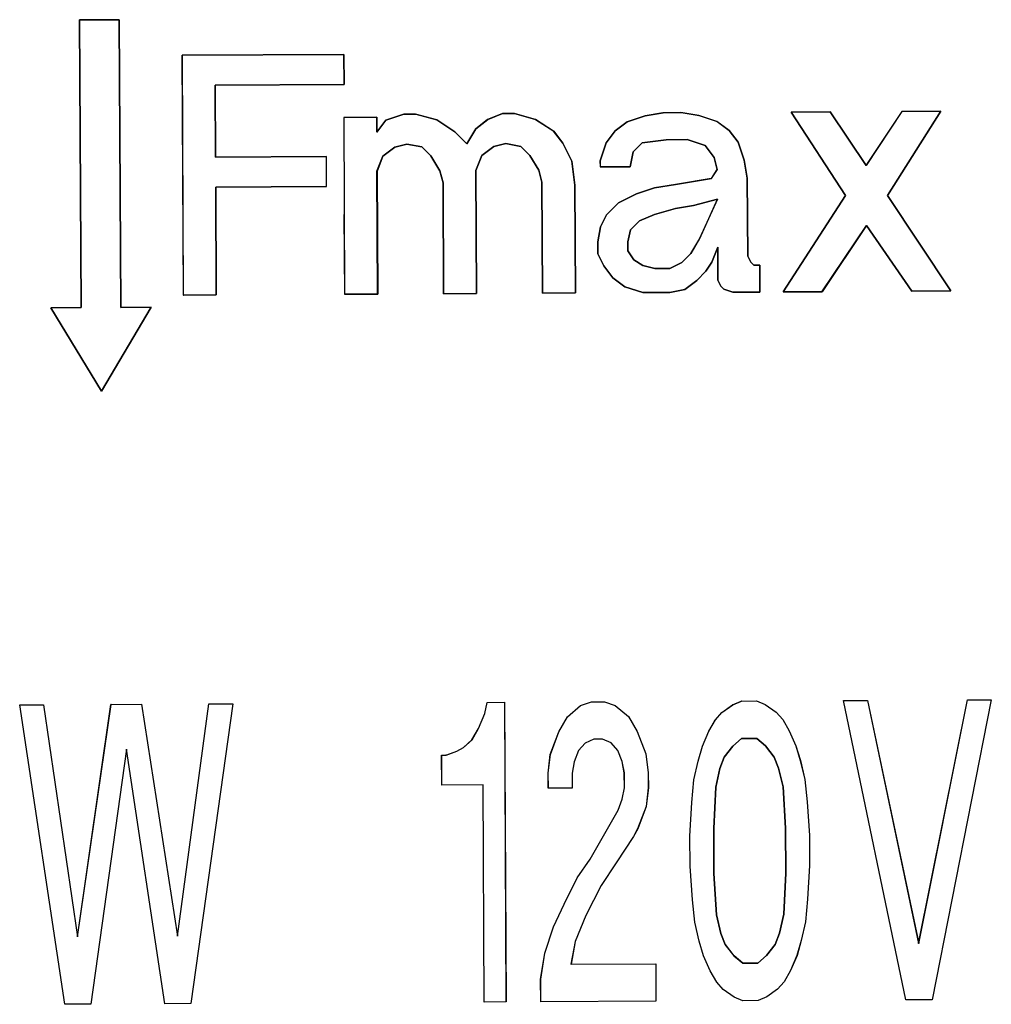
# Model space of a CAD drawing. Header units: millimetres. Extents: x -353 to -36, y 81 to 369.
# Tile 24 of 45: x -280 to -272, y 338 to 346. Entities that reach past the tile are written whole.
import ezdxf

# ---------------------------------------------------------------- set-up
doc = ezdxf.new("R2010")
doc.units = ezdxf.units.MM

msp = doc.modelspace()

# ---------------------------------------------------------------- linework, layer by layer
at = {"color": 7, "linetype": 'Continuous', "lineweight": 25}
for p, q in [((-279.0256, 345.8121), (-279.3555, 345.8104)), ((-279.3555, 345.8104), (-279.3428, 343.4104)), ((-279.3555, 345.8104), (-279.3553, 345.8104)), ((-279.3553, 345.8104), (-279.0253, 345.8121)), ((-279.3425, 343.4104), (-279.3553, 345.8104)), ((-279.0128, 343.4122), (-279.0256, 345.8121)), ((-279.0256, 345.8121), (-279.0253, 345.8121)), ((-279.0253, 345.8121), (-279.0126, 343.4122)), ((-277.1515, 345.5221), (-278.5015, 345.5149)), ((-278.5015, 345.5149), (-278.4909, 343.5149)), ((-278.5015, 345.5149), (-278.5012, 345.5149)), ((-278.5012, 345.5149), (-277.1512, 345.5221)), ((-278.4906, 343.5149), (-278.5012, 345.5149)), ((-277.1502, 345.2721), (-277.1515, 345.5221)), ((-277.1515, 345.5221), (-277.1512, 345.5221)), ((-277.1512, 345.5221), (-277.1499, 345.2721)), ((-278.2251, 345.2664), (-277.1502, 345.2721)), ((-278.222, 344.6664), (-278.2251, 345.2664)), ((-278.2251, 345.2664), (-278.2249, 345.2664)), ((-277.1499, 345.2721), (-278.2249, 345.2664)), ((-278.2249, 345.2664), (-278.2217, 344.6664)), ((-277.1502, 345.2721), (-277.1499, 345.2721)), ((-276.8782, 344.9985), (-277.1532, 344.9971)), ((-277.1532, 344.9971), (-277.1454, 343.5221)), ((-277.1532, 344.9971), (-277.1529, 344.9971)), ((-277.1529, 344.9971), (-276.8779, 344.9985)), ((-276.8775, 344.8735), (-276.8782, 344.9985)), ((-276.8782, 344.9985), (-276.8779, 344.9985)), ((-276.8779, 344.9985), (-276.8773, 344.8735)), ((-276.6533, 345.0247), (-276.8031, 344.9739)), ((-276.8028, 344.9739), (-276.6531, 345.0247)), ((-276.5533, 345.0252), (-276.6533, 345.0247)), ((-276.6533, 345.0247), (-276.6531, 345.0247)), ((-276.6531, 345.0247), (-276.5531, 345.0252)), ((-276.3781, 344.9762), (-276.5533, 345.0252)), ((-276.5533, 345.0252), (-276.5531, 345.0252)), ((-276.5531, 345.0252), (-276.3778, 344.9762)), ((-275.9531, 344.9784), (-276.0527, 344.9029)), ((-276.0524, 344.9029), (-275.9528, 344.9784)), ((-275.8284, 345.0291), (-275.9531, 344.9784)), ((-275.9531, 344.9784), (-275.9528, 344.9784)), ((-275.9528, 344.9784), (-275.8281, 345.0291)), ((-275.7284, 345.0296), (-275.8284, 345.0291)), ((-275.8284, 345.0291), (-275.8281, 345.0291)), ((-275.8281, 345.0291), (-275.7281, 345.0296)), ((-275.5531, 344.9805), (-275.7284, 345.0296)), ((-275.7284, 345.0296), (-275.7281, 345.0296)), ((-275.7281, 345.0296), (-275.5528, 344.9805)), ((-275.4026, 344.8813), (-275.5531, 344.9805)), ((-275.5531, 344.9805), (-275.5528, 344.9805)), ((-275.5528, 344.9805), (-275.4023, 344.8813)), ((-274.6407, 345.0104), (-274.7905, 344.9596)), ((-274.7902, 344.9596), (-274.6405, 345.0104)), ((-274.4909, 345.0362), (-274.6407, 345.0104)), ((-274.6407, 345.0104), (-274.6405, 345.0104)), ((-274.6405, 345.0104), (-274.4906, 345.0362)), ((-274.3409, 345.037), (-274.4909, 345.0362)), ((-274.4909, 345.0362), (-274.4906, 345.0362)), ((-274.4906, 345.0362), (-274.3406, 345.037)), ((-274.1908, 345.0128), (-274.3409, 345.037)), ((-274.3409, 345.037), (-274.3406, 345.037)), ((-274.3406, 345.037), (-274.1905, 345.0128)), ((-274.0405, 344.9636), (-274.1908, 345.0128)), ((-274.1908, 345.0128), (-274.1905, 345.0128)), ((-274.1905, 345.0128), (-274.0402, 344.9636)), ((-273.0979, 345.0436), (-273.4229, 345.0418)), ((-273.4229, 345.0418), (-272.9692, 344.3442)), ((-273.4229, 345.0418), (-273.4226, 345.0418)), ((-273.4226, 345.0418), (-273.0976, 345.0436)), ((-272.9689, 344.3442), (-273.4226, 345.0418)), ((-272.7955, 344.5951), (-273.0979, 345.0436)), ((-273.0979, 345.0436), (-273.0976, 345.0436)), ((-273.0976, 345.0436), (-272.7953, 344.5952)), ((-272.4979, 345.0467), (-272.7955, 344.5951)), ((-272.7953, 344.5952), (-272.4976, 345.0467)), ((-272.6192, 344.3461), (-272.1729, 345.0485)), ((-272.1726, 345.0485), (-272.6189, 344.3461)), ((-272.1729, 345.0485), (-272.4979, 345.0467)), ((-272.4979, 345.0467), (-272.4976, 345.0467)), ((-272.4976, 345.0467), (-272.1726, 345.0485)), ((-272.1729, 345.0485), (-272.1726, 345.0485)), ((-276.8031, 344.9739), (-276.8775, 344.8735)), ((-276.8773, 344.8735), (-276.8028, 344.9739)), ((-276.8031, 344.9739), (-276.8028, 344.9739)), ((-276.2276, 344.877), (-276.3781, 344.9762)), ((-276.3781, 344.9762), (-276.3778, 344.9762)), ((-276.3778, 344.9762), (-276.2273, 344.877)), ((-276.0527, 344.9029), (-276.127, 344.7775)), ((-276.1268, 344.7775), (-276.0524, 344.9029)), ((-276.0527, 344.9029), (-276.0524, 344.9029)), ((-274.7905, 344.9596), (-274.8901, 344.884)), ((-274.8898, 344.8841), (-274.7902, 344.9596)), ((-274.7905, 344.9596), (-274.7902, 344.9596)), ((-273.9401, 344.8891), (-274.0405, 344.9636)), ((-274.0405, 344.9636), (-274.0402, 344.9636)), ((-274.0402, 344.9636), (-273.9398, 344.8891)), ((-276.8775, 344.8735), (-276.8773, 344.8735)), ((-276.127, 344.7775), (-276.2276, 344.877)), ((-276.2276, 344.877), (-276.2273, 344.877)), ((-276.2273, 344.877), (-276.1268, 344.7775)), ((-275.327, 344.7817), (-275.4026, 344.8813)), ((-275.4026, 344.8813), (-275.4023, 344.8813)), ((-275.4023, 344.8813), (-275.3268, 344.7817)), ((-274.8901, 344.884), (-274.9646, 344.7837)), ((-274.9643, 344.7837), (-274.8898, 344.8841)), ((-274.8901, 344.884), (-274.8898, 344.8841)), ((-273.8646, 344.7895), (-273.9401, 344.8891)), ((-273.9401, 344.8891), (-273.9398, 344.8891)), ((-273.9398, 344.8891), (-273.8643, 344.7895)), ((-276.8265, 344.6738), (-276.7269, 344.7493)), ((-276.7266, 344.7493), (-276.8262, 344.6738)), ((-276.7269, 344.7493), (-276.627, 344.7748)), ((-276.7269, 344.7493), (-276.7266, 344.7493)), ((-276.6267, 344.7748), (-276.7266, 344.7493)), ((-276.627, 344.7748), (-276.5019, 344.7505)), ((-276.627, 344.7748), (-276.6267, 344.7748)), ((-276.5016, 344.7505), (-276.6267, 344.7748)), ((-276.5019, 344.7505), (-276.4265, 344.6759)), ((-276.5019, 344.7505), (-276.5016, 344.7505)), ((-276.4262, 344.6759), (-276.5016, 344.7505)), ((-276.127, 344.7775), (-276.1268, 344.7775)), ((-276.0015, 344.6782), (-275.9019, 344.7537)), ((-275.9016, 344.7537), (-276.0012, 344.6782)), ((-275.9019, 344.7537), (-275.802, 344.7792)), ((-275.9019, 344.7537), (-275.9016, 344.7537)), ((-275.8018, 344.7792), (-275.9016, 344.7537)), ((-275.802, 344.7792), (-275.6769, 344.7549)), ((-275.8018, 344.7792), (-275.802, 344.7792)), ((-275.6766, 344.7549), (-275.8018, 344.7792)), ((-275.6769, 344.7549), (-275.6015, 344.6803)), ((-275.6769, 344.7549), (-275.6766, 344.7549)), ((-275.6012, 344.6803), (-275.6766, 344.7549)), ((-275.2512, 344.6321), (-275.327, 344.7817)), ((-275.327, 344.7817), (-275.3268, 344.7817)), ((-275.3268, 344.7817), (-275.251, 344.6321)), ((-274.9646, 344.7837), (-275.0138, 344.6334)), ((-275.0135, 344.6334), (-274.9643, 344.7837)), ((-274.9646, 344.7837), (-274.9643, 344.7837)), ((-274.7392, 344.7098), (-274.6646, 344.7852)), ((-274.6643, 344.7852), (-274.7389, 344.7099)), ((-274.6646, 344.7852), (-274.4647, 344.8113)), ((-274.6646, 344.7852), (-274.6643, 344.7852)), ((-274.4644, 344.8113), (-274.6643, 344.7852)), ((-274.4647, 344.8113), (-274.2897, 344.8122)), ((-274.4647, 344.8113), (-274.4644, 344.8113)), ((-274.2894, 344.8122), (-274.4644, 344.8113)), ((-274.2897, 344.8122), (-274.1394, 344.763)), ((-274.2897, 344.8122), (-274.2894, 344.8122)), ((-274.1392, 344.763), (-274.2894, 344.8122)), ((-274.1394, 344.763), (-274.0639, 344.6634)), ((-274.1394, 344.763), (-274.1392, 344.763)), ((-274.0636, 344.6634), (-274.1392, 344.763)), ((-273.8138, 344.6397), (-273.8646, 344.7895)), ((-273.8646, 344.7895), (-273.8643, 344.7895)), ((-273.8643, 344.7895), (-273.8135, 344.6398)), ((-277.297, 344.6713), (-278.222, 344.6664)), ((-278.222, 344.6664), (-278.2217, 344.6664)), ((-278.2217, 344.6664), (-277.2967, 344.6713)), ((-277.2957, 344.4213), (-277.297, 344.6713)), ((-277.297, 344.6713), (-277.2967, 344.6713)), ((-276.8758, 344.5485), (-276.8265, 344.6738)), ((-276.8262, 344.6738), (-276.8755, 344.5485)), ((-276.8265, 344.6738), (-276.8262, 344.6738)), ((-276.4265, 344.6759), (-276.3508, 344.5513)), ((-276.4265, 344.6759), (-276.4262, 344.6759)), ((-276.3506, 344.5513), (-276.4262, 344.6759)), ((-276.0508, 344.5529), (-276.0015, 344.6782)), ((-276.0012, 344.6782), (-276.0506, 344.5529)), ((-276.0015, 344.6782), (-276.0012, 344.6782)), ((-275.6015, 344.6803), (-275.5258, 344.5557)), ((-275.6015, 344.6803), (-275.6012, 344.6803)), ((-275.5256, 344.5557), (-275.6012, 344.6803)), ((-274.7635, 344.5847), (-274.7392, 344.7098)), ((-274.7389, 344.7099), (-274.7632, 344.5847)), ((-274.7392, 344.7098), (-274.7389, 344.7099)), ((-274.0639, 344.6634), (-274.0384, 344.5636)), ((-274.0639, 344.6634), (-274.0636, 344.6634)), ((-274.0381, 344.5636), (-274.0636, 344.6634)), ((-275.2252, 344.4323), (-275.2512, 344.6321)), ((-275.2512, 344.6321), (-275.251, 344.6321)), ((-275.251, 344.6321), (-275.2249, 344.4323)), ((-275.0138, 344.6334), (-275.0135, 344.5834)), ((-275.0138, 344.6334), (-275.0135, 344.6334)), ((-275.0132, 344.5834), (-275.0135, 344.6334)), ((-275.0135, 344.5834), (-274.7635, 344.5847)), ((-275.0135, 344.5834), (-275.0132, 344.5834)), ((-274.7632, 344.5847), (-275.0132, 344.5834)), ((-274.7635, 344.5847), (-274.7632, 344.5847)), ((-273.8138, 344.6397), (-273.8135, 344.6398)), ((-273.788, 344.4899), (-273.8138, 344.6397)), ((-273.8135, 344.6398), (-273.7877, 344.4899)), ((-272.7955, 344.5951), (-272.7953, 344.5952)), ((-276.8704, 343.5235), (-276.8758, 344.5485)), ((-276.8758, 344.5485), (-276.8755, 344.5485)), ((-276.8755, 344.5485), (-276.8701, 343.5235)), ((-276.3508, 344.5513), (-276.3253, 344.4514)), ((-276.3508, 344.5513), (-276.3506, 344.5513)), ((-276.325, 344.4514), (-276.3506, 344.5513)), ((-276.0454, 343.5279), (-276.0508, 344.5529)), ((-276.0508, 344.5529), (-276.0506, 344.5529)), ((-276.0506, 344.5529), (-276.0451, 343.5279)), ((-275.5258, 344.5557), (-275.5003, 344.4558)), ((-275.5258, 344.5557), (-275.5256, 344.5557)), ((-275.5, 344.4558), (-275.5256, 344.5557)), ((-274.088, 344.4883), (-274.3877, 344.4367)), ((-274.3874, 344.4367), (-274.0877, 344.4883)), ((-274.0384, 344.5636), (-274.088, 344.4883)), ((-274.088, 344.4883), (-274.0877, 344.4883)), ((-274.0877, 344.4883), (-274.0381, 344.5636)), ((-274.0384, 344.5636), (-274.0381, 344.5636)), ((-273.7845, 343.8399), (-273.788, 344.4899)), ((-273.788, 344.4899), (-273.7877, 344.4899)), ((-273.7877, 344.4899), (-273.7843, 343.8399)), ((-278.2206, 344.4164), (-277.2957, 344.4213)), ((-278.2159, 343.5164), (-278.2206, 344.4164)), ((-278.2206, 344.4164), (-278.2204, 344.4164)), ((-277.2954, 344.4213), (-278.2204, 344.4164)), ((-278.2204, 344.4164), (-278.2156, 343.5164)), ((-277.2957, 344.4213), (-277.2954, 344.4213)), ((-276.3253, 344.4514), (-276.3204, 343.5264)), ((-276.3253, 344.4514), (-276.325, 344.4514)), ((-276.3201, 343.5265), (-276.325, 344.4514)), ((-275.5003, 344.4558), (-275.4954, 343.5308)), ((-275.5003, 344.4558), (-275.5, 344.4558)), ((-275.4951, 343.5308), (-275.5, 344.4558)), ((-275.2204, 343.5323), (-275.2252, 344.4323)), ((-275.2252, 344.4323), (-275.2249, 344.4323)), ((-275.2249, 344.4323), (-275.2201, 343.5323)), ((-274.5626, 344.4108), (-274.7123, 344.36)), ((-274.712, 344.36), (-274.5623, 344.4108)), ((-274.3877, 344.4367), (-274.5626, 344.4108)), ((-274.5626, 344.4108), (-274.5623, 344.4108)), ((-274.5623, 344.4108), (-274.3874, 344.4367)), ((-274.3877, 344.4367), (-274.3874, 344.4367)), ((-274.7123, 344.36), (-274.8619, 344.2842)), ((-274.8616, 344.2842), (-274.712, 344.36)), ((-274.7123, 344.36), (-274.712, 344.36)), ((-272.9692, 344.3442), (-273.4899, 343.5415)), ((-273.4897, 343.5415), (-272.9689, 344.3442)), ((-272.9692, 344.3442), (-272.9689, 344.3442)), ((-272.09, 343.5489), (-272.6192, 344.3461)), ((-272.6192, 344.3461), (-272.6189, 344.3461)), ((-272.6189, 344.3461), (-272.0897, 343.5489)), ((-274.8619, 344.2842), (-274.9614, 344.1837)), ((-274.9611, 344.1837), (-274.8616, 344.2842)), ((-274.8619, 344.2842), (-274.8616, 344.2842)), ((-274.3866, 344.2367), (-274.2368, 344.2625)), ((-274.2365, 344.2625), (-274.3864, 344.2367)), ((-274.2368, 344.2625), (-274.037, 344.3136)), ((-274.2365, 344.2625), (-274.2368, 344.2625)), ((-274.0368, 344.3136), (-274.2365, 344.2625)), ((-274.037, 344.3136), (-274.1853, 343.9878)), ((-274.185, 343.9878), (-274.0368, 344.3136)), ((-274.0368, 344.3136), (-274.037, 344.3136)), ((-277.1451, 343.5221), (-277.1486, 344.1879)), ((-274.9614, 344.1837), (-275.0108, 344.0834)), ((-275.0106, 344.0834), (-274.9611, 344.1837)), ((-274.9614, 344.1837), (-274.9611, 344.1837)), ((-274.6861, 344.1351), (-274.5614, 344.1858)), ((-274.5611, 344.1858), (-274.6858, 344.1351)), ((-274.5614, 344.1858), (-274.3866, 344.2367)), ((-274.5611, 344.1858), (-274.5614, 344.1858)), ((-274.3864, 344.2367), (-274.5611, 344.1858)), ((-274.3864, 344.2367), (-274.3866, 344.2367)), ((-275.0108, 344.0834), (-275.0352, 343.9583)), ((-275.0349, 343.9583), (-275.0106, 344.0834)), ((-275.0108, 344.0834), (-275.0106, 344.0834)), ((-274.7607, 344.0597), (-274.6861, 344.1351)), ((-274.6858, 344.1351), (-274.7604, 344.0597)), ((-274.6858, 344.1351), (-274.6861, 344.1351)), ((-273.165, 343.5432), (-272.7929, 344.0952)), ((-272.7926, 344.0952), (-273.1647, 343.5432)), ((-272.7929, 344.0952), (-272.415, 343.5471)), ((-272.7926, 344.0952), (-272.7929, 344.0952)), ((-272.4147, 343.5472), (-272.7926, 344.0952)), ((-274.7852, 343.9596), (-274.7607, 344.0597)), ((-274.7604, 344.0597), (-274.7849, 343.9596)), ((-274.7604, 344.0597), (-274.7607, 344.0597)), ((-275.0352, 343.9583), (-275.0346, 343.8583)), ((-275.0352, 343.9583), (-275.0349, 343.9583)), ((-275.0344, 343.8583), (-275.0349, 343.9583)), ((-274.7848, 343.8846), (-274.7852, 343.9596)), ((-274.7849, 343.9596), (-274.7852, 343.9596)), ((-274.7849, 343.9596), (-274.7845, 343.8846)), ((-274.1853, 343.9878), (-274.2597, 343.8624)), ((-274.2594, 343.8624), (-274.185, 343.9878)), ((-274.185, 343.9878), (-274.1853, 343.9878)), ((-274.0843, 343.7883), (-274.0349, 343.9136)), ((-274.0347, 343.9136), (-274.084, 343.7883)), ((-274.0349, 343.9136), (-274.0335, 343.6386)), ((-274.0349, 343.9136), (-274.0347, 343.9136)), ((-274.0332, 343.6386), (-274.0347, 343.9136)), ((-275.0346, 343.8583), (-274.9841, 343.7585)), ((-275.0346, 343.8583), (-275.0344, 343.8583)), ((-274.9838, 343.7585), (-275.0344, 343.8583)), ((-274.7344, 343.8099), (-274.7848, 343.8846)), ((-274.7845, 343.8846), (-274.7848, 343.8846)), ((-274.7845, 343.8846), (-274.7341, 343.8099)), ((-274.2597, 343.8624), (-274.3343, 343.787)), ((-274.334, 343.787), (-274.2594, 343.8624)), ((-274.2594, 343.8624), (-274.2597, 343.8624)), ((-273.7593, 343.79), (-273.7845, 343.8399)), ((-273.7845, 343.8399), (-273.7843, 343.8399)), ((-273.7843, 343.8399), (-273.759, 343.79)), ((-274.9841, 343.7585), (-274.9086, 343.6589)), ((-274.9841, 343.7585), (-274.9838, 343.7585)), ((-274.9083, 343.6589), (-274.9838, 343.7585)), ((-274.6591, 343.7603), (-274.7344, 343.8099)), ((-274.7341, 343.8099), (-274.7344, 343.8099)), ((-274.7341, 343.8099), (-274.6588, 343.7603)), ((-274.559, 343.7358), (-274.6591, 343.7603)), ((-274.6591, 343.7603), (-274.6588, 343.7603)), ((-274.6588, 343.7603), (-274.5587, 343.7358)), ((-274.3343, 343.787), (-274.434, 343.7364)), ((-274.4337, 343.7365), (-274.334, 343.787)), ((-274.334, 343.787), (-274.3343, 343.787)), ((-274.1339, 343.713), (-274.0843, 343.7883)), ((-274.084, 343.7883), (-274.1336, 343.713)), ((-274.0843, 343.7883), (-274.084, 343.7883)), ((-273.7341, 343.7652), (-273.7593, 343.79)), ((-273.7593, 343.79), (-273.759, 343.79)), ((-273.759, 343.79), (-273.7339, 343.7652)), ((-273.6841, 343.7654), (-273.7341, 343.7652)), ((-273.7341, 343.7652), (-273.7339, 343.7652)), ((-273.7339, 343.7652), (-273.6839, 343.7654)), ((-273.6829, 343.5404), (-273.6841, 343.7654)), ((-273.6841, 343.7654), (-273.6839, 343.7654)), ((-273.6839, 343.7654), (-273.6827, 343.5404)), ((-274.434, 343.7364), (-274.559, 343.7358)), ((-274.5587, 343.7358), (-274.559, 343.7358)), ((-274.5587, 343.7358), (-274.4337, 343.7365)), ((-274.4337, 343.7365), (-274.434, 343.7364)), ((-274.2085, 343.6376), (-274.1339, 343.713)), ((-274.1336, 343.713), (-274.2082, 343.6377)), ((-274.1336, 343.713), (-274.1339, 343.713)), ((-274.9086, 343.6589), (-274.8082, 343.5845)), ((-274.9086, 343.6589), (-274.9083, 343.6589)), ((-274.8079, 343.5845), (-274.9083, 343.6589)), ((-274.8082, 343.5845), (-274.6579, 343.5353)), ((-274.8082, 343.5845), (-274.8079, 343.5845)), ((-274.6577, 343.5353), (-274.8079, 343.5845)), ((-274.3081, 343.5621), (-274.2085, 343.6376)), ((-274.2082, 343.6377), (-274.3078, 343.5621)), ((-274.2085, 343.6376), (-274.2082, 343.6377)), ((-274.0335, 343.6386), (-274.0082, 343.5887)), ((-274.0335, 343.6386), (-274.0332, 343.6386)), ((-274.0079, 343.5887), (-274.0332, 343.6386)), ((-274.0082, 343.5887), (-273.9831, 343.5638)), ((-274.0082, 343.5887), (-274.0079, 343.5887)), ((-273.9828, 343.5638), (-274.0079, 343.5887)), ((-278.4909, 343.5149), (-278.2159, 343.5164)), ((-278.4909, 343.5149), (-278.4906, 343.5149)), ((-278.2156, 343.5164), (-278.4906, 343.5149)), ((-278.2156, 343.5164), (-278.2159, 343.5164)), ((-277.1454, 343.5221), (-276.8704, 343.5235)), ((-277.1454, 343.5221), (-277.1451, 343.5221)), ((-276.8701, 343.5235), (-277.1451, 343.5221)), ((-276.8704, 343.5235), (-276.8701, 343.5235)), ((-276.3204, 343.5264), (-276.0454, 343.5279)), ((-276.3204, 343.5264), (-276.3201, 343.5265)), ((-276.0451, 343.5279), (-276.3201, 343.5265)), ((-276.0454, 343.5279), (-276.0451, 343.5279)), ((-275.4954, 343.5308), (-275.2204, 343.5323)), ((-275.4954, 343.5308), (-275.4951, 343.5308)), ((-275.2201, 343.5323), (-275.4951, 343.5308)), ((-275.2204, 343.5323), (-275.2201, 343.5323)), ((-274.6579, 343.5353), (-274.4329, 343.5365)), ((-274.6579, 343.5353), (-274.6577, 343.5353)), ((-274.4327, 343.5365), (-274.6577, 343.5353)), ((-274.4329, 343.5365), (-274.3081, 343.5621)), ((-274.4329, 343.5365), (-274.4327, 343.5365)), ((-274.3078, 343.5621), (-274.4327, 343.5365)), ((-274.3081, 343.5621), (-274.3078, 343.5621)), ((-273.9831, 343.5638), (-273.9079, 343.5392)), ((-273.9831, 343.5638), (-273.9828, 343.5638)), ((-273.9077, 343.5392), (-273.9828, 343.5638)), ((-273.9079, 343.5392), (-273.6829, 343.5404)), ((-273.9079, 343.5392), (-273.9077, 343.5392)), ((-273.6827, 343.5404), (-273.9077, 343.5392)), ((-273.6829, 343.5404), (-273.6827, 343.5404)), ((-273.4899, 343.5415), (-273.165, 343.5432)), ((-273.4899, 343.5415), (-273.4897, 343.5415)), ((-273.1647, 343.5432), (-273.4897, 343.5415)), ((-273.165, 343.5432), (-273.1647, 343.5432)), ((-272.415, 343.5471), (-272.09, 343.5489)), ((-272.415, 343.5471), (-272.4147, 343.5472)), ((-272.0897, 343.5489), (-272.4147, 343.5472)), ((-272.09, 343.5489), (-272.0897, 343.5489)), ((-279.3428, 343.4104), (-279.5961, 343.4091)), ((-279.5961, 343.4091), (-279.1741, 342.7141)), ((-279.5961, 343.4091), (-279.5959, 343.4091)), ((-279.5959, 343.4091), (-279.3425, 343.4104)), ((-279.1739, 342.7141), (-279.5959, 343.4091)), ((-279.3428, 343.4104), (-279.3425, 343.4104)), ((-279.1741, 342.7141), (-278.7595, 343.4135)), ((-278.7592, 343.4135), (-279.1739, 342.7141)), ((-278.7595, 343.4135), (-279.0128, 343.4122)), ((-279.0128, 343.4122), (-279.0126, 343.4122)), ((-279.0126, 343.4122), (-278.7592, 343.4135)), ((-278.7592, 343.4135), (-278.7595, 343.4135)), ((-279.1741, 342.7141), (-279.1739, 342.7141)), ((-272.9859, 340.1329), (-272.7865, 340.1339)), ((-272.4651, 337.6356), (-272.9859, 340.1329)), ((-272.9856, 340.1329), (-272.9859, 340.1329)), ((-272.9856, 340.1329), (-272.7862, 340.1339)), ((-272.4649, 337.6356), (-272.9856, 340.1329)), ((-272.7865, 340.1339), (-272.3589, 338.1049)), ((-272.7862, 340.1339), (-272.7865, 340.1339)), ((-272.7862, 340.1339), (-272.3586, 338.1049)), ((-272.3589, 338.1049), (-271.9528, 340.1383)), ((-272.3586, 338.1049), (-271.9525, 340.1384)), ((-271.7534, 340.1394), (-272.2476, 337.6368)), ((-271.7531, 340.1394), (-272.2474, 337.6368)), ((-271.9528, 340.1383), (-271.7534, 340.1394)), ((-271.9528, 340.1383), (-271.9525, 340.1384)), ((-271.9525, 340.1384), (-271.7531, 340.1394)), ((-271.7531, 340.1394), (-271.7534, 340.1394)), ((-279.8551, 340.0965), (-279.6558, 340.0975)), ((-279.4794, 337.5984), (-279.8551, 340.0965)), ((-279.8549, 340.0965), (-279.8551, 340.0965)), ((-279.8549, 340.0965), (-279.6555, 340.0975)), ((-279.4791, 337.5984), (-279.8549, 340.0965)), ((-279.6558, 340.0975), (-279.3736, 338.1615)), ((-279.6555, 340.0975), (-279.6558, 340.0975)), ((-279.6555, 340.0975), (-279.3733, 338.1615)), ((-279.3736, 338.1615), (-279.0939, 340.1005)), ((-279.3733, 338.1615), (-279.0936, 340.1005)), ((-279.0939, 340.1005), (-278.8402, 340.1018)), ((-279.0936, 340.1005), (-279.0939, 340.1005)), ((-279.0936, 340.1005), (-278.8399, 340.1018)), ((-278.8402, 340.1018), (-278.5399, 338.1659)), ((-278.8399, 340.1018), (-278.8402, 340.1018)), ((-278.8399, 340.1018), (-278.5396, 338.1659)), ((-278.5399, 338.1659), (-278.2783, 340.1048)), ((-278.5396, 338.1659), (-278.278, 340.1048)), ((-278.0789, 340.1059), (-278.4282, 337.604)), ((-278.0786, 340.1059), (-278.4279, 337.604)), ((-278.2783, 340.1048), (-278.0789, 340.1059)), ((-278.278, 340.1048), (-278.2783, 340.1048)), ((-278.278, 340.1048), (-278.0786, 340.1059)), ((-278.0786, 340.1059), (-278.0789, 340.1059)), ((-275.976, 340.0233), (-275.9583, 340.1171)), ((-275.9757, 340.0233), (-275.9581, 340.1171)), ((-275.9583, 340.1171), (-275.8133, 340.1179)), ((-275.9581, 340.1171), (-275.9583, 340.1171)), ((-275.9581, 340.1171), (-275.8131, 340.1179)), ((-275.8133, 340.1179), (-275.8001, 337.6179)), ((-275.8131, 340.1179), (-275.8133, 340.1179)), ((-275.8131, 340.1179), (-275.7998, 337.6179)), ((-275.2871, 339.9957), (-275.1788, 340.09)), ((-275.2868, 339.9957), (-275.1785, 340.09)), ((-275.1788, 340.09), (-275.0883, 340.1217)), ((-275.1785, 340.09), (-275.1788, 340.09)), ((-275.1785, 340.09), (-275.0881, 340.1217)), ((-275.0883, 340.1217), (-274.9796, 340.1223)), ((-275.0881, 340.1217), (-275.0883, 340.1217)), ((-275.0881, 340.1217), (-274.9793, 340.1223)), ((-274.9796, 340.1223), (-274.8888, 340.0915)), ((-274.9793, 340.1223), (-274.9796, 340.1223)), ((-274.9793, 340.1223), (-274.8885, 340.0915)), ((-274.8888, 340.0915), (-274.7796, 339.9984)), ((-274.8885, 340.0915), (-274.8888, 340.0915)), ((-274.8885, 340.0915), (-274.7793, 339.9984)), ((-274.0004, 340.0337), (-273.9101, 340.0967)), ((-274.0001, 340.0337), (-273.9098, 340.0967)), ((-273.9101, 340.0967), (-273.8377, 340.1284)), ((-273.9098, 340.0967), (-273.9101, 340.0967)), ((-273.9098, 340.0967), (-273.8375, 340.1284)), ((-273.8377, 340.1284), (-273.7109, 340.129)), ((-273.8375, 340.1284), (-273.8377, 340.1284)), ((-273.8375, 340.1284), (-273.7106, 340.129)), ((-273.7109, 340.129), (-273.6382, 340.0982)), ((-273.7106, 340.129), (-273.7109, 340.129)), ((-273.7106, 340.129), (-273.6379, 340.0982)), ((-273.6382, 340.0982), (-273.5473, 340.0361)), ((-273.6379, 340.0982), (-273.6382, 340.0982)), ((-273.6379, 340.0982), (-273.547, 340.0362)), ((-276.0297, 339.898), (-275.976, 340.0233)), ((-276.0294, 339.898), (-275.9757, 340.0233)), ((-275.9757, 340.0233), (-275.976, 340.0233)), ((-275.3589, 339.8703), (-275.2871, 339.9957)), ((-275.3586, 339.8703), (-275.2868, 339.9957)), ((-275.2868, 339.9957), (-275.2871, 339.9957)), ((-274.7796, 339.9984), (-274.7064, 339.8737)), ((-274.7793, 339.9984), (-274.7796, 339.9984)), ((-274.7793, 339.9984), (-274.7061, 339.8738)), ((-274.1083, 339.8769), (-274.0544, 339.971)), ((-274.108, 339.8769), (-274.0541, 339.971)), ((-274.0544, 339.971), (-274.0004, 340.0337)), ((-274.0541, 339.971), (-274.0544, 339.971)), ((-274.0541, 339.971), (-274.0001, 340.0337)), ((-274.0001, 340.0337), (-274.0004, 340.0337)), ((-273.547, 340.0362), (-273.5473, 340.0361)), ((-273.5473, 340.0361), (-273.4925, 339.9739)), ((-273.547, 340.0362), (-273.4923, 339.9739)), ((-273.4925, 339.9739), (-273.4377, 339.8805)), ((-273.4923, 339.9739), (-273.4925, 339.9739)), ((-273.4923, 339.9739), (-273.4374, 339.8805)), ((-276.0835, 339.8039), (-276.0297, 339.898)), ((-276.0833, 339.804), (-276.0294, 339.898)), ((-276.0294, 339.898), (-276.0297, 339.898)), ((-276.1557, 339.7411), (-276.0835, 339.8039)), ((-276.1554, 339.7411), (-276.0833, 339.804)), ((-276.0833, 339.804), (-276.0835, 339.8039)), ((-275.4304, 339.6824), (-275.3589, 339.8703)), ((-275.4301, 339.6824), (-275.3586, 339.8703)), ((-275.3586, 339.8703), (-275.3589, 339.8703)), ((-275.0686, 339.8093), (-275.1409, 339.7777)), ((-275.0683, 339.8093), (-275.1406, 339.7777)), ((-274.9961, 339.8097), (-275.0686, 339.8093)), ((-275.0683, 339.8093), (-275.0686, 339.8093)), ((-274.9958, 339.8097), (-275.0683, 339.8093)), ((-274.9234, 339.7788), (-274.9961, 339.8097)), ((-274.9958, 339.8097), (-274.9961, 339.8097)), ((-274.9231, 339.7789), (-274.9958, 339.8097)), ((-274.7061, 339.8738), (-274.7064, 339.8737)), ((-274.7064, 339.8737), (-274.6329, 339.6866)), ((-274.7061, 339.8738), (-274.6326, 339.6866)), ((-274.162, 339.7516), (-274.1083, 339.8769)), ((-274.1617, 339.7516), (-274.108, 339.8769)), ((-274.108, 339.8769), (-274.1083, 339.8769)), ((-273.8361, 339.8159), (-273.9083, 339.753)), ((-273.908, 339.753), (-273.8358, 339.8159)), ((-273.7092, 339.8165), (-273.8361, 339.8159)), ((-273.8358, 339.8159), (-273.8361, 339.8159)), ((-273.8358, 339.8159), (-273.7089, 339.8165)), ((-273.6364, 339.7544), (-273.7092, 339.8165)), ((-273.7089, 339.8165), (-273.7092, 339.8165)), ((-273.7089, 339.8165), (-273.6361, 339.7544)), ((-273.4377, 339.8805), (-273.3826, 339.7558)), ((-273.4374, 339.8805), (-273.4377, 339.8805)), ((-273.4374, 339.8805), (-273.3824, 339.7558)), ((-278.965, 339.7262), (-279.2619, 337.5996)), ((-278.9648, 339.7262), (-279.2616, 337.5996)), ((-278.6457, 337.6028), (-278.965, 339.7262)), ((-278.9648, 339.7262), (-278.965, 339.7262)), ((-278.6454, 337.6028), (-278.9648, 339.7262)), ((-276.2099, 339.7095), (-276.1557, 339.7411)), ((-276.2096, 339.7095), (-276.1554, 339.7411)), ((-276.1554, 339.7411), (-276.1557, 339.7411)), ((-275.1409, 339.7777), (-275.1949, 339.7149)), ((-275.1406, 339.7777), (-275.1947, 339.7149)), ((-275.1406, 339.7777), (-275.1409, 339.7777)), ((-274.9231, 339.7789), (-274.9234, 339.7788)), ((-274.8687, 339.7166), (-274.9234, 339.7788)), ((-274.8684, 339.7166), (-274.9231, 339.7789)), ((-274.1976, 339.6264), (-274.162, 339.7516)), ((-274.1973, 339.6264), (-274.1617, 339.7516)), ((-274.1617, 339.7516), (-274.162, 339.7516)), ((-273.9083, 339.753), (-273.9803, 339.6588)), ((-273.98, 339.6589), (-273.908, 339.753)), ((-273.908, 339.753), (-273.9083, 339.753)), ((-273.5634, 339.6611), (-273.6364, 339.7544)), ((-273.6361, 339.7544), (-273.6364, 339.7544)), ((-273.6361, 339.7544), (-273.5631, 339.6611)), ((-273.3826, 339.7558), (-273.3457, 339.631)), ((-273.3824, 339.7558), (-273.3826, 339.7558)), ((-273.3824, 339.7558), (-273.3455, 339.631)), ((-276.3366, 339.6776), (-276.3004, 339.6778)), ((-276.3353, 339.4276), (-276.3366, 339.6776)), ((-276.3366, 339.6776), (-276.3364, 339.6776)), ((-276.3364, 339.6776), (-276.3001, 339.6778)), ((-276.335, 339.4276), (-276.3364, 339.6776)), ((-276.3004, 339.6778), (-276.2099, 339.7095)), ((-276.3001, 339.6778), (-276.3004, 339.6778)), ((-276.3001, 339.6778), (-276.2096, 339.7095)), ((-276.2096, 339.7095), (-276.2099, 339.7095)), ((-275.4477, 339.5261), (-275.4304, 339.6824)), ((-275.4474, 339.5261), (-275.4301, 339.6824)), ((-275.4301, 339.6824), (-275.4304, 339.6824)), ((-275.1949, 339.7149), (-275.2307, 339.621)), ((-275.1947, 339.7149), (-275.2304, 339.621)), ((-275.1947, 339.7149), (-275.1949, 339.7149)), ((-274.8319, 339.6231), (-274.8687, 339.7166)), ((-274.8684, 339.7166), (-274.8687, 339.7166)), ((-274.8317, 339.6231), (-274.8684, 339.7166)), ((-274.6329, 339.6866), (-274.614, 339.5305)), ((-274.6326, 339.6866), (-274.6329, 339.6866)), ((-274.6326, 339.6866), (-274.6137, 339.5305)), ((-273.9803, 339.6588), (-274.016, 339.5649)), ((-274.0157, 339.5649), (-273.98, 339.6589)), ((-273.98, 339.6589), (-273.9803, 339.6588)), ((-273.5266, 339.5675), (-273.5634, 339.6611)), ((-273.5631, 339.6611), (-273.5634, 339.6611)), ((-273.5631, 339.6611), (-273.5264, 339.5675)), ((-275.2307, 339.621), (-275.2483, 339.5271)), ((-275.2304, 339.621), (-275.248, 339.5271)), ((-275.2304, 339.621), (-275.2307, 339.621)), ((-274.8133, 339.5294), (-274.8319, 339.6231)), ((-274.8317, 339.6231), (-274.8319, 339.6231)), ((-274.8131, 339.5294), (-274.8317, 339.6231)), ((-274.233, 339.47), (-274.1976, 339.6264)), ((-274.2327, 339.47), (-274.1973, 339.6264)), ((-274.1973, 339.6264), (-274.1976, 339.6264)), ((-274.016, 339.5649), (-274.0514, 339.4085)), ((-274.0512, 339.4085), (-274.0157, 339.5649)), ((-274.0157, 339.5649), (-274.016, 339.5649)), ((-273.4896, 339.4114), (-273.5266, 339.5675)), ((-273.5264, 339.5675), (-273.5266, 339.5675)), ((-273.5264, 339.5675), (-273.4893, 339.4114)), ((-273.3457, 339.631), (-273.3086, 339.4749)), ((-273.3455, 339.631), (-273.3457, 339.631)), ((-273.3455, 339.631), (-273.3084, 339.4749)), ((-275.447, 339.4011), (-275.4477, 339.5261)), ((-275.4474, 339.5261), (-275.4477, 339.5261)), ((-275.4468, 339.4011), (-275.4474, 339.5261)), ((-275.2483, 339.5271), (-275.2477, 339.4021)), ((-275.248, 339.5271), (-275.2483, 339.5271)), ((-275.248, 339.5271), (-275.2474, 339.4021)), ((-274.8127, 339.4044), (-274.8133, 339.5294)), ((-274.8131, 339.5294), (-274.8133, 339.5294)), ((-274.8124, 339.4044), (-274.8131, 339.5294)), ((-274.614, 339.5305), (-274.6133, 339.4055)), ((-274.6137, 339.5305), (-274.614, 339.5305)), ((-274.6137, 339.5305), (-274.613, 339.4055)), ((-273.3086, 339.4749), (-273.2895, 339.2875)), ((-273.3086, 339.4749), (-273.3084, 339.4749)), ((-273.3084, 339.4749), (-273.2893, 339.2875)), ((-275.9909, 339.4294), (-276.3353, 339.4276)), ((-276.335, 339.4276), (-276.3353, 339.4276)), ((-275.9907, 339.4294), (-276.335, 339.4276)), ((-275.9813, 337.617), (-275.9909, 339.4294)), ((-275.9907, 339.4294), (-275.9909, 339.4294)), ((-275.9811, 337.617), (-275.9907, 339.4294)), ((-275.2477, 339.4021), (-275.447, 339.4011)), ((-275.4468, 339.4011), (-275.447, 339.4011)), ((-275.2474, 339.4021), (-275.4468, 339.4011)), ((-275.2474, 339.4021), (-275.2477, 339.4021)), ((-274.8303, 339.3106), (-274.8127, 339.4044)), ((-274.83, 339.3106), (-274.8124, 339.4044)), ((-274.8124, 339.4044), (-274.8127, 339.4044)), ((-274.6133, 339.4055), (-274.6306, 339.2491)), ((-274.613, 339.4055), (-274.6303, 339.2491)), ((-274.613, 339.4055), (-274.6133, 339.4055)), ((-274.2501, 339.2824), (-274.233, 339.47)), ((-274.2499, 339.2824), (-274.2327, 339.47)), ((-274.2327, 339.47), (-274.233, 339.47)), ((-274.0514, 339.4085), (-274.0677, 339.0646)), ((-274.0675, 339.0646), (-274.0512, 339.4085)), ((-274.0512, 339.4085), (-274.0514, 339.4085)), ((-273.4696, 339.0678), (-273.4896, 339.4114)), ((-273.4893, 339.4114), (-273.4896, 339.4114)), ((-273.4893, 339.4114), (-273.4693, 339.0678)), ((-274.866, 339.2166), (-274.8303, 339.3106)), ((-274.8658, 339.2166), (-274.83, 339.3106)), ((-274.83, 339.3106), (-274.8303, 339.3106)), ((-274.6306, 339.2491), (-274.7021, 339.0613)), ((-274.6303, 339.2491), (-274.7018, 339.0613)), ((-274.6303, 339.2491), (-274.6306, 339.2491)), ((-274.2668, 339.0011), (-274.2501, 339.2824)), ((-274.2665, 339.0011), (-274.2499, 339.2824)), ((-274.2499, 339.2824), (-274.2501, 339.2824)), ((-273.2895, 339.2875), (-273.2699, 339.0063)), ((-273.2893, 339.2875), (-273.2895, 339.2875)), ((-273.2893, 339.2875), (-273.2696, 339.0064)), ((-275.0995, 338.8091), (-274.866, 339.2166)), ((-275.0992, 338.8092), (-274.8658, 339.2166)), ((-274.8658, 339.2166), (-274.866, 339.2166)), ((-274.0677, 339.0646), (-274.0657, 338.6896)), ((-274.0675, 339.0646), (-274.0677, 339.0646)), ((-274.0655, 338.6896), (-274.0675, 339.0646)), ((-273.4676, 338.6928), (-273.4696, 339.0678)), ((-273.4693, 339.0678), (-273.4696, 339.0678)), ((-273.4693, 339.0678), (-273.4674, 338.6928)), ((-274.738, 338.9986), (-274.8819, 338.7791)), ((-274.7377, 338.9986), (-274.8816, 338.7791)), ((-274.7021, 339.0613), (-274.738, 338.9986)), ((-274.7377, 338.9986), (-274.738, 338.9986)), ((-274.7018, 339.0613), (-274.7377, 338.9986)), ((-274.7018, 339.0613), (-274.7021, 339.0613)), ((-274.2654, 338.7511), (-274.2668, 339.0011)), ((-274.2665, 339.0011), (-274.2668, 339.0011)), ((-274.2652, 338.7511), (-274.2665, 339.0011)), ((-273.2696, 339.0064), (-273.2699, 339.0063)), ((-273.2699, 339.0063), (-273.2686, 338.7564)), ((-273.2696, 339.0064), (-273.2683, 338.7564)), ((-275.2074, 338.6523), (-275.0995, 338.8091)), ((-275.2072, 338.6523), (-275.0992, 338.8092)), ((-275.0992, 338.8092), (-275.0995, 338.8091)), ((-274.8819, 338.7791), (-275.0077, 338.5909)), ((-274.8816, 338.7791), (-275.0075, 338.5909)), ((-274.8816, 338.7791), (-274.8819, 338.7791)), ((-274.2458, 338.4699), (-274.2654, 338.7511)), ((-274.2652, 338.7511), (-274.2654, 338.7511)), ((-274.2456, 338.4699), (-274.2652, 338.7511)), ((-273.2686, 338.7564), (-273.2852, 338.475)), ((-273.2683, 338.7564), (-273.2849, 338.475)), ((-273.2683, 338.7564), (-273.2686, 338.7564)), ((-275.315, 338.433), (-275.2074, 338.6523)), ((-275.3147, 338.433), (-275.2072, 338.6523)), ((-275.2072, 338.6523), (-275.2074, 338.6523)), ((-274.0657, 338.6896), (-274.0458, 338.346)), ((-274.0655, 338.6896), (-274.0657, 338.6896)), ((-274.0455, 338.346), (-274.0655, 338.6896)), ((-273.4839, 338.349), (-273.4676, 338.6928)), ((-273.4674, 338.6928), (-273.4837, 338.349)), ((-273.4674, 338.6928), (-273.4676, 338.6928)), ((-275.0077, 338.5909), (-275.1333, 338.3402)), ((-275.0075, 338.5909), (-275.133, 338.3402)), ((-275.0075, 338.5909), (-275.0077, 338.5909)), ((-275.4046, 338.245), (-275.315, 338.433)), ((-275.4044, 338.245), (-275.3147, 338.433)), ((-275.3147, 338.433), (-275.315, 338.433)), ((-274.2267, 338.2825), (-274.2458, 338.4699)), ((-274.2456, 338.4699), (-274.2458, 338.4699)), ((-274.2264, 338.2825), (-274.2456, 338.4699)), ((-273.2852, 338.475), (-273.3024, 338.2874)), ((-273.2849, 338.475), (-273.3021, 338.2874)), ((-273.2849, 338.475), (-273.2852, 338.475)), ((-275.1333, 338.3402), (-275.2227, 338.121)), ((-275.133, 338.3402), (-275.2225, 338.121)), ((-275.133, 338.3402), (-275.1333, 338.3402)), ((-274.0458, 338.346), (-274.0087, 338.1899)), ((-274.0455, 338.346), (-274.0458, 338.346)), ((-274.0084, 338.1899), (-274.0455, 338.346)), ((-273.5194, 338.1925), (-273.4839, 338.349)), ((-273.4837, 338.349), (-273.5191, 338.1925)), ((-273.4837, 338.349), (-273.4839, 338.349)), ((-275.476, 338.0259), (-275.4046, 338.245)), ((-275.4757, 338.0259), (-275.4044, 338.245)), ((-275.4044, 338.245), (-275.4046, 338.245)), ((-274.1896, 338.1265), (-274.2267, 338.2825)), ((-274.2264, 338.2825), (-274.2267, 338.2825)), ((-274.1894, 338.1265), (-274.2264, 338.2825)), ((-273.3024, 338.2874), (-273.3378, 338.131)), ((-273.3021, 338.2874), (-273.3375, 338.131)), ((-273.3021, 338.2874), (-273.3024, 338.2874)), ((-279.3736, 338.1615), (-279.3733, 338.1615)), ((-278.5396, 338.1659), (-278.5399, 338.1659)), ((-274.0087, 338.1899), (-273.972, 338.0964)), ((-274.0084, 338.1899), (-274.0087, 338.1899)), ((-273.9717, 338.0964), (-274.0084, 338.1899)), ((-273.5551, 338.0986), (-273.5194, 338.1925)), ((-273.5191, 338.1925), (-273.5548, 338.0986)), ((-273.5194, 338.1925), (-273.5191, 338.1925)), ((-275.2227, 338.121), (-275.258, 337.9333)), ((-275.2225, 338.121), (-275.2577, 337.9333)), ((-275.2225, 338.121), (-275.2227, 338.121)), ((-274.1527, 338.0017), (-274.1896, 338.1265)), ((-274.1894, 338.1265), (-274.1896, 338.1265)), ((-274.1524, 338.0017), (-274.1894, 338.1265)), ((-273.972, 338.0964), (-273.899, 338.003)), ((-273.9717, 338.0964), (-273.972, 338.0964)), ((-273.8987, 338.003), (-273.9717, 338.0964)), ((-273.6271, 338.0044), (-273.5551, 338.0986)), ((-273.5548, 338.0986), (-273.6268, 338.0044)), ((-273.5548, 338.0986), (-273.5551, 338.0986)), ((-273.3378, 338.131), (-273.3734, 338.0058)), ((-273.3375, 338.131), (-273.3731, 338.0058)), ((-273.3375, 338.131), (-273.3378, 338.131)), ((-272.3586, 338.1049), (-272.3589, 338.1049)), ((-275.5111, 337.807), (-275.476, 338.0259)), ((-275.5108, 337.807), (-275.4757, 338.0259)), ((-275.4757, 338.0259), (-275.476, 338.0259)), ((-274.0977, 337.8769), (-274.1527, 338.0017)), ((-274.1524, 338.0017), (-274.1527, 338.0017)), ((-274.0974, 337.877), (-274.1524, 338.0017)), ((-273.899, 338.003), (-273.8261, 337.9409)), ((-273.8987, 338.003), (-273.899, 338.003)), ((-273.8259, 337.9409), (-273.8987, 338.003)), ((-273.6993, 337.9416), (-273.6271, 338.0044)), ((-273.6268, 338.0044), (-273.699, 337.9416)), ((-273.6268, 338.0044), (-273.6271, 338.0044)), ((-273.3734, 338.0058), (-273.4271, 337.8805)), ((-273.3731, 338.0058), (-273.4268, 337.8805)), ((-273.3731, 338.0058), (-273.3734, 338.0058)), ((-275.258, 337.9333), (-274.5511, 337.937)), ((-275.2577, 337.9333), (-275.258, 337.9333)), ((-275.2577, 337.9333), (-274.5509, 337.937)), ((-274.5511, 337.937), (-274.5495, 337.6245)), ((-274.5509, 337.937), (-274.5511, 337.937)), ((-274.5509, 337.937), (-274.5492, 337.6246)), ((-273.8261, 337.9409), (-273.6993, 337.9416)), ((-273.8259, 337.9409), (-273.8261, 337.9409)), ((-273.699, 337.9416), (-273.8259, 337.9409)), ((-273.699, 337.9416), (-273.6993, 337.9416)), ((-274.0974, 337.877), (-274.0977, 337.8769)), ((-274.0428, 337.7835), (-274.0977, 337.8769)), ((-274.0425, 337.7835), (-274.0974, 337.877)), ((-273.4271, 337.8805), (-273.4809, 337.7865)), ((-273.4268, 337.8805), (-273.4807, 337.7865)), ((-273.4268, 337.8805), (-273.4271, 337.8805)), ((-275.5101, 337.6195), (-275.5111, 337.807)), ((-275.5111, 337.807), (-275.5108, 337.807)), ((-275.5098, 337.6195), (-275.5108, 337.807)), ((-273.9881, 337.7213), (-274.0428, 337.7835)), ((-274.0425, 337.7835), (-274.0428, 337.7835)), ((-273.9878, 337.7213), (-274.0425, 337.7835)), ((-273.4809, 337.7865), (-273.535, 337.7237)), ((-273.4807, 337.7865), (-273.5347, 337.7237)), ((-273.4807, 337.7865), (-273.4809, 337.7865)), ((-273.8972, 337.6593), (-273.9881, 337.7213)), ((-273.9878, 337.7213), (-273.9881, 337.7213)), ((-273.8969, 337.6593), (-273.9878, 337.7213)), ((-273.535, 337.7237), (-273.6253, 337.6607)), ((-273.5347, 337.7237), (-273.625, 337.6607)), ((-273.5347, 337.7237), (-273.535, 337.7237)), ((-279.2619, 337.5996), (-279.4794, 337.5984)), ((-279.4791, 337.5984), (-279.4794, 337.5984)), ((-279.2616, 337.5996), (-279.4791, 337.5984)), ((-279.2616, 337.5996), (-279.2619, 337.5996)), ((-278.4282, 337.604), (-278.6457, 337.6028)), ((-278.6454, 337.6028), (-278.6457, 337.6028)), ((-278.4279, 337.604), (-278.6454, 337.6028)), ((-278.4279, 337.604), (-278.4282, 337.604)), ((-275.8001, 337.6179), (-275.9813, 337.617)), ((-275.9811, 337.617), (-275.9813, 337.617)), ((-275.7998, 337.6179), (-275.9811, 337.617)), ((-275.7998, 337.6179), (-275.8001, 337.6179)), ((-274.5495, 337.6245), (-275.5101, 337.6195)), ((-275.5098, 337.6195), (-275.5101, 337.6195)), ((-274.5492, 337.6246), (-275.5098, 337.6195)), ((-274.5492, 337.6246), (-274.5495, 337.6245)), ((-273.8245, 337.6284), (-273.8972, 337.6593)), ((-273.8969, 337.6593), (-273.8972, 337.6593)), ((-273.8242, 337.6284), (-273.8969, 337.6593)), ((-273.6976, 337.6291), (-273.8245, 337.6284)), ((-273.8242, 337.6284), (-273.8245, 337.6284)), ((-273.6973, 337.6291), (-273.8242, 337.6284)), ((-273.6253, 337.6607), (-273.6976, 337.6291)), ((-273.6973, 337.6291), (-273.6976, 337.6291)), ((-273.625, 337.6607), (-273.6973, 337.6291)), ((-273.625, 337.6607), (-273.6253, 337.6607)), ((-272.2476, 337.6368), (-272.4651, 337.6356)), ((-272.4649, 337.6356), (-272.4651, 337.6356)), ((-272.2474, 337.6368), (-272.4649, 337.6356)), ((-272.2474, 337.6368), (-272.2476, 337.6368))]:
    msp.add_line(p, q, dxfattribs=at)

doc.saveas('drawing.dxf')
